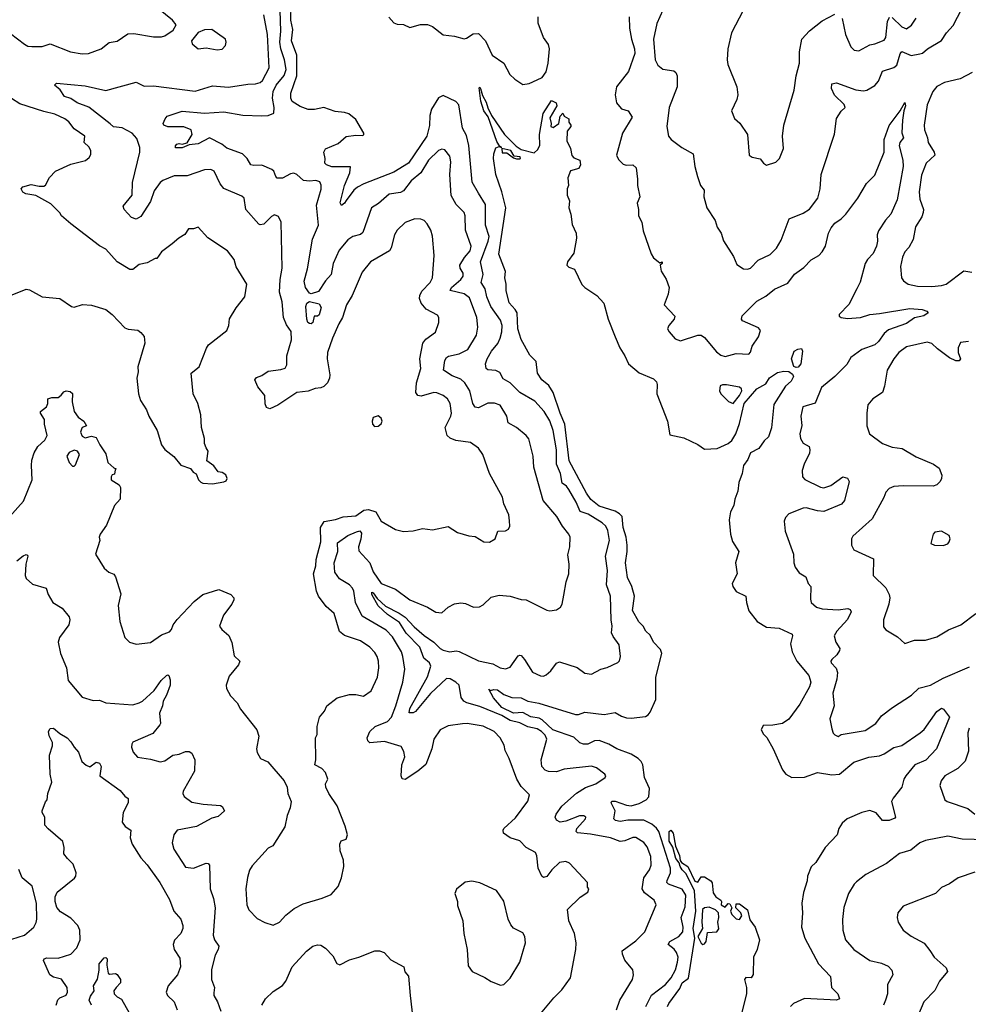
# Model space of a CAD drawing. Extents: x 2133489 to 2292442, y 756223 to 916462.
# Tile 67 of 256: x 2138174 to 2144133, y 829380 to 835567. Entities that reach past the tile are written whole.
import ezdxf

# ---------------------------------------------------------------- set-up
doc = ezdxf.new("R2010")
doc.units = 0

msp = doc.modelspace()

# ---------------------------------------------------------------- linework, layer by layer
at = {"layer": '0CON20XD'}
for points in [[(2141570, 830525), (2141546.4, 830536.4), (2141537.1, 830555), (2141544.4, 830575), (2141580, 830625), (2141672.7, 830707.3), (2141728.3, 830741.7), (2141794, 830765), (2141852.5, 830805), (2141856.2, 830815), (2141850, 830825), (2141796.7, 830865), (2141765, 830876), (2141595, 830856.7), (2141545, 830840.9), (2141495, 830842.9), (2141475, 830850.8), (2141454.4, 830875), (2141448.9, 830915), (2141484.4, 831045), (2141475, 831070.6), (2141450.9, 831095), (2141425, 831111.2), (2141365, 831123.9), (2141315, 831148), (2141255, 831162.4), (2141202.4, 831195), (2141065, 831250.6), (2140983.3, 831275), (2140964, 831285), (2140947.9, 831307.9), (2140934.3, 831384.3), (2140914, 831405), (2140877.8, 831425), (2140855, 831427.9), (2140755, 831333.4), (2140661.1, 831218.9), (2140645, 831210.3), (2140620.8, 831210.8), (2140625, 831237.9), (2140735, 831437.1), (2140755.9, 831505), (2140747.4, 831525), (2140713.5, 831555), (2140687.1, 831625), (2140601.5, 831711.5), (2140559.3, 831779.3), (2140485, 831829.4), (2140425, 831883.8), (2140385, 831954.3), (2140385, 831970), (2140395, 831965.5), (2140419, 831929), (2140472.5, 831882.5), (2140556.6, 831836.7), (2140595, 831813.5), (2140652.1, 831752.1), (2140715, 831696.7), (2140775.5, 831655.5), (2140814.5, 831615), (2140835, 831605.4), (2140875, 831594), (2140915, 831601.1), (2140935, 831597.3), (2141055, 831538.8), (2141145, 831518.9), (2141192, 831495), (2141225, 831487.8), (2141255, 831498.6), (2141305, 831568.8), (2141315, 831574), (2141325, 831570.8), (2141345, 831547.5), (2141395, 831466), (2141445, 831442.9), (2141465, 831442.5), (2141480.5, 831449.5), (2141510, 831475), (2141546.1, 831523.9), (2141565, 831531.2), (2141675.4, 831495.4), (2141725, 831460.8), (2141765, 831454), (2141825, 831486), (2141865, 831496.2), (2141932.3, 831527.7), (2141941.7, 831538.3), (2141948, 831565), (2141939.7, 831639.7), (2141901.1, 831691.1), (2141891.9, 831715), (2141895.5, 831755), (2141888.8, 831795), (2141885.5, 831945), (2141860, 832015), (2141866.7, 832105), (2141853.1, 832195), (2141878.5, 832295), (2141867.9, 832357.9), (2141855.5, 832385), (2141833.3, 832405), (2141745, 832459.2), (2141695, 832476.2), (2141670.3, 832535), (2141622.9, 832615), (2141608, 832635), (2141580.8, 832655), (2141571.2, 832715), (2141545.6, 832775), (2141545.7, 832864.3), (2141525.9, 832985.9), (2141505, 833046.5), (2141468.9, 833105), (2141410, 833170), (2141315, 833224.7), (2141254.3, 833284.3), (2141211.2, 833311.2), (2141190.9, 833350.9), (2141165, 833361.8), (2141115, 833367.5), (2141104.2, 833375), (2141100.6, 833405), (2141111.1, 833435), (2141137.7, 833485), (2141177, 833533), (2141191.7, 833565), (2141203.4, 833605), (2141204.7, 833645), (2141195, 833678.9), (2141133, 833765), (2141108.4, 833825), (2141098.2, 833875), (2141073.4, 833915), (2141084.4, 833965), (2141068.1, 834045), (2141116.8, 834175), (2141122.5, 834205), (2141100.2, 834275), (2141100.5, 834405), (2141055, 834477.5), (2141015.3, 834545.3), (2140996.1, 834776.1), (2140979.8, 834839.8), (2140955.4, 834885.4), (2140931.6, 835031.6), (2140914, 835054), (2140835, 835091.3), (2140805, 835075.4), (2140761.7, 835005), (2140749.6, 834965), (2140747.1, 834902.9), (2140731.1, 834835), (2140616.8, 834665), (2140525, 834608.8), (2140335, 834535.6), (2140296, 834515), (2140273.1, 834496.9), (2140225, 834430), (2140215, 834413.8), (2140195, 834398.8), (2140186.1, 834416.1), (2140215, 834526), (2140248.4, 834605), (2140251.7, 834641.7), (2140135, 834643.6), (2140100, 834655), (2140090, 834665), (2140093.3, 834695), (2140083.3, 834735), (2140094.2, 834755.8), (2140175, 834789.5), (2140225, 834833.8), (2140285, 834841.9), (2140325, 834839.5), (2140335.4, 834844.6), (2140336.5, 834855), (2140285, 834940.3), (2140241.6, 834975), (2140214.5, 834984.5), (2140155, 834989.3), (2140085, 835015.8), (2140025, 835003.1), (2139985, 835003.6), (2139935, 835021.9), (2139885, 835053.6), (2139876.8, 835075), (2139876.2, 835105), (2139914.8, 835215), (2139914.8, 835344.8), (2139880.9, 835435), (2139890.4, 835505), (2139876.9, 835565), (2139878.6, 835665)], [(2138250.7, 835399.3), (2138315, 835398.9), (2138365, 835415.6), (2138492.5, 835365), (2138565, 835353.1), (2138605, 835354.4), (2138685, 835384.2), (2138735, 835423.8), (2138785, 835432), (2138852.1, 835477.9), (2138890.5, 835480.5), (2139015, 835458.8), (2139065, 835460), (2139085, 835466.2), (2139137.7, 835502.3), (2139156.7, 835535), (2139132.5, 835565), (2139045.5, 835635.5)], [(2140156.9, 832426.9), (2140206.4, 832443.6), (2140285, 832448.6), (2140335.4, 832484.6), (2140365, 832488.5), (2140411.2, 832475), (2140443.8, 832415), (2140535, 832363.8), (2140585, 832351.2), (2140646.1, 832356.1), (2140705, 832368.8), (2140767.7, 832362.3), (2140865, 832382.5), (2140925, 832344), (2140995, 832323.8), (2141035, 832320), (2141090, 832285), (2141125, 832284), (2141160, 832305), (2141176.4, 832353.6), (2141225, 832354.4), (2141243.8, 832365), (2141252.5, 832385), (2141251.7, 832418.3), (2141245.7, 832455), (2141214.4, 832525), (2141206.9, 832566.9), (2141126, 832715), (2141084, 832835), (2141055, 832873.8), (2141005, 832909.2), (2140913.4, 832923.4), (2140878.3, 832938.3), (2140860, 832955), (2140846.9, 833005), (2140881.9, 833075), (2140885.5, 833095), (2140878.5, 833155), (2140860.8, 833185), (2140835, 833205.6), (2140795, 833223.3), (2140775, 833224.5), (2140695, 833201.2), (2140675, 833205.6), (2140662.1, 833225), (2140666.8, 833285), (2140694, 833375), (2140686.7, 833435), (2140705.9, 833534.1), (2140725, 833559.5), (2140785, 833604.2), (2140805.8, 833665), (2140805.8, 833695), (2140799.4, 833709.4), (2140727.5, 833747.5), (2140696.4, 833786.3), (2140685.9, 833815), (2140687.2, 833835), (2140699, 833861), (2140752.5, 833915), (2140767.5, 833945), (2140776.7, 834085), (2140766.4, 834206.4), (2140755.6, 834245), (2140732.5, 834285), (2140713.8, 834305), (2140694.3, 834314.3), (2140655, 834315.8), (2140595, 834292), (2140545, 834243.8), (2140527.5, 834215), (2140507.2, 834132.8), (2140497.5, 834115), (2140378, 834045), (2140325, 833981.2), (2140261.9, 833835), (2140226.9, 833775), (2140202.5, 833695), (2140178.1, 833655), (2140138.5, 833565), (2140108.2, 833475), (2140104.5, 833435), (2140121.1, 833335), (2140120, 833315), (2140107.1, 833285), (2140085, 833262.5), (2140066.4, 833253.6), (2140029.7, 833250.3), (2139986.3, 833233.7), (2139914.2, 833224.2), (2139795, 833144.3), (2139745, 833122.5), (2139725, 833130), (2139716.4, 833153.6), (2139713.8, 833205), (2139669.5, 833259.5), (2139650, 833305), (2139661.7, 833318.3), (2139695, 833331.2), (2139735, 833359.2), (2139815, 833369.2), (2139841.7, 833378.3), (2139850.8, 833399.2), (2139851.8, 833455), (2139881.9, 833555), (2139878.3, 833608.3), (2139850, 833650), (2139830.8, 833695), (2139821.8, 833795), (2139805.4, 833855), (2139809.4, 833935), (2139822.5, 834005), (2139815.5, 834295), (2139800, 834330), (2139775, 834341.1), (2139755, 834331.4), (2139707, 834283), (2139685, 834278.6), (2139675, 834282.5), (2139593.6, 834373.6), (2139584.2, 834445), (2139569.1, 834459.1), (2139455.4, 834505.4), (2139432.2, 834535), (2139395, 834615.7), (2139375, 834625.6), (2139335, 834623.5), (2139225, 834586), (2139143.7, 834586.3), (2139073.2, 834556.8), (2139056.4, 834543.6), (2139019.1, 834490.9), (2138994.4, 834425), (2138935, 834330), (2138905, 834312.9), (2138875, 834323.8), (2138830, 834375), (2138823.3, 834395), (2138880.5, 834465), (2138883.1, 834545), (2138929.1, 834735), (2138927.5, 834765), (2138909.7, 834819.7), (2138879.4, 834855), (2138816.8, 834886.8), (2138763.6, 834893.6), (2138742.3, 834912.3), (2138607.2, 835017.2), (2138535, 835044.7), (2138495, 835071.9), (2138454.6, 835084.6), (2138427, 835127), (2138392.5, 835155), (2138405, 835168), (2138585, 835152.2), (2138715, 835121.8), (2138905, 835174.4), (2138955, 835149.4), (2139015, 835151.4), (2139275, 835117.3), (2139385, 835150.6), (2139485, 835142.7), (2139607.4, 835162.6), (2139655, 835163.5), (2139685, 835172.1), (2139699.6, 835185), (2139740.8, 835265), (2139730.2, 835475), (2139707.4, 835597.4)], [(2141529.7, 829420.3), (2141580.3, 829469.7), (2141634.3, 829545.7), (2141668.1, 829725), (2141669.4, 829765), (2141659.5, 829825), (2141622.5, 829905), (2141614.2, 829975.8), (2141695, 830053.8), (2141742.5, 830085), (2141750, 830105), (2141740, 830115), (2141740, 830145), (2141627, 830267), (2141605, 830278), (2141565, 830271.4), (2141516.1, 830223.9), (2141486.3, 830183.7), (2141465, 830176.2), (2141454.5, 830184.5), (2141430.4, 830235), (2141422.4, 830312.4), (2141413.5, 830333.5), (2141355.5, 830365.5), (2141316.4, 830406.4), (2141255, 830425.6), (2141214, 830455), (2141210, 830475), (2141215.8, 830485), (2141289, 830551), (2141365, 830656.2), (2141375.8, 830695), (2141325, 830749.2), (2141297.8, 830795), (2141249.4, 830925), (2141224.5, 830974.5), (2141217.6, 831007.6), (2141193.1, 831055), (2141154.6, 831094.6), (2141085, 831127.9), (2140985, 831143.8), (2140955, 831143.1), (2140865, 831129.4), (2140816.2, 831105), (2140774.5, 831045), (2140762.9, 830985), (2140725, 830887.5), (2140675, 830845.6), (2140595, 830792), (2140576, 830796), (2140569.2, 830815), (2140574.4, 830885), (2140593.1, 830935), (2140587.4, 830967.4), (2140569.7, 830999.7), (2140465, 831030.4), (2140373, 831023), (2140360, 831035), (2140357.3, 831055), (2140373.3, 831095), (2140407.8, 831125), (2140485, 831157.5), (2140508.4, 831185), (2140537.6, 831255), (2140581.2, 831405), (2140592.8, 831485), (2140581.2, 831565), (2140571.2, 831595), (2140515, 831687.9), (2140475, 831730.8), (2140325, 831819.1), (2140282.2, 831905), (2140272.9, 831975), (2140264.4, 831995), (2140245.6, 832015), (2140182.8, 832052.8), (2140154.1, 832095), (2140149.1, 832155), (2140172.6, 832225), (2140170.7, 832279.3), (2140235, 832324.8), (2140290.3, 832349.7), (2140310, 832355), (2140320.3, 832340.3), (2140316.5, 832303.5), (2140301.6, 832255), (2140305, 832230), (2140372.5, 832155), (2140395, 832097.1), (2140443.6, 832025), (2140535, 831988.5), (2140625, 831920.6), (2140735, 831875.8), (2140787.5, 831845), (2140825, 831839.2), (2140865, 831876.2), (2140905, 831896), (2140945, 831902.5), (2140975, 831899.2), (2141025, 831875.7), (2141062.7, 831877.3), (2141085, 831890), (2141135, 831939.2), (2141185, 831950), (2141255.5, 831945.5), (2141325, 831922.9), (2141355, 831920.8), (2141485, 831856), (2141505, 831852.9), (2141545, 831858.6), (2141570.8, 831875), (2141581.4, 831895), (2141591.2, 831951.2), (2141607.5, 832035), (2141624.4, 832085), (2141625.4, 832145.4), (2141618.2, 832205), (2141630, 832255), (2141631.9, 832315), (2141624.4, 832335), (2141584.4, 832385), (2141548.1, 832445), (2141461.9, 832545), (2141404.6, 832754.6), (2141398.9, 832825), (2141372.6, 832932.6), (2141356, 832955), (2141295, 833004.2), (2141243, 833033), (2141234.3, 833075), (2141191.2, 833145), (2141157.2, 833157.2), (2141115, 833157.3), (2141055, 833127.5), (2141035, 833131.9), (2141020.4, 833155), (2141001.2, 833235), (2140970, 833285), (2140945, 833307.8), (2140890.1, 833330.1), (2140836.7, 833365), (2140844.7, 833425.3), (2140854.7, 833445.3), (2140866.6, 833453.4), (2140935, 833467.7), (2140988.5, 833495), (2141043.1, 833585), (2141052.2, 833635), (2141046.2, 833695), (2140999.1, 833819.1), (2140965, 833844.7), (2140877.1, 833865), (2140886.4, 833885), (2140945.4, 833935), (2140960, 833955), (2140960.4, 833975), (2140940.8, 834005), (2140937.7, 834025), (2140967.1, 834072.9), (2141004.5, 834115), (2141010, 834145), (2140974.6, 834245), (2140973.1, 834335), (2140966.9, 834355), (2140916.7, 834405), (2140885, 834463.3), (2140875.3, 834595.3), (2140881.9, 834675), (2140875, 834709.2), (2140845, 834749.4), (2140825, 834753.1), (2140805, 834745.6), (2140742.9, 834685), (2140692.7, 834605), (2140632.9, 834555), (2140585, 834492.3), (2140565, 834481.3), (2140495, 834470), (2140427.2, 834412.8), (2140384.7, 834385.3), (2140329.7, 834230.3), (2140315, 834217.5), (2140266.2, 834203.8), (2140235, 834183.2), (2140181.2, 834118.8), (2140142.9, 834035), (2140130.5, 833965), (2140095, 833927.1), (2140051.5, 833858.5), (2140005, 833843.8), (2139995, 833848.6), (2139969.3, 833885), (2139960.4, 833925), (2139982.2, 834002.2), (2140012.2, 834187.8), (2140050.4, 834275), (2140037.4, 834402.6), (2140068.3, 834501.7), (2140067.7, 834527.7), (2140058.2, 834548.2), (2140035, 834557.5), (2139995, 834551.5), (2139957.5, 834557.5), (2139915, 834594.4), (2139895, 834602.1), (2139875, 834597.7), (2139825, 834570.6), (2139791.7, 834571.7), (2139782, 834582), (2139770, 834615), (2139756.6, 834626.6), (2139695, 834653), (2139645, 834650.7), (2139626, 834656), (2139602.5, 834695), (2139574.1, 834724.1), (2139475, 834759.4), (2139444.5, 834784.5), (2139365, 834824.2), (2139295, 834786.6), (2139238.5, 834781.5), (2139195, 834762.8), (2139152.1, 834762.1), (2139152.1, 834775), (2139160, 834785), (2139175, 834790), (2139195, 834785.4), (2139225.7, 834794.3), (2139257.5, 834845), (2139251.2, 834875), (2139205, 834893.5), (2139104.5, 834894.5), (2139078.8, 834905), (2139074.2, 834915), (2139086.5, 834945), (2139099.8, 834960.2), (2139195, 834993.3), (2139335, 834979.7), (2139455, 834987.7), (2139575, 834967.1), (2139695, 834962.9), (2139735, 834964.5), (2139770.6, 834979.4), (2139772.7, 835015), (2139761.4, 835075), (2139766.6, 835115), (2139785.3, 835155), (2139835, 835216.2), (2139847.1, 835255), (2139837.9, 835315), (2139814.2, 835384.2), (2139807.8, 835425), (2139813.2, 835495), (2139809.6, 835625)], [(2140493.4, 835583.4), (2140525, 835546.7), (2140545, 835538.8), (2140585, 835538), (2140625, 835518.1), (2140692.2, 835537.8), (2140735, 835537.8), (2140767.5, 835525), (2140835, 835472.2), (2140905, 835463.3), (2140965, 835448), (2140979.7, 835450.3), (2141021.7, 835478.3), (2141055, 835481.4), (2141100.5, 835435), (2141142.1, 835345), (2141215, 835293.8), (2141253.5, 835223.5), (2141285, 835192.5), (2141335, 835160), (2141375, 835167.1), (2141425, 835188.5), (2141455, 835203.3), (2141480.9, 835239.1), (2141494.6, 835295), (2141501.2, 835385), (2141495, 835410.8), (2141464.4, 835455), (2141430.6, 835545), (2141430, 835585)], [(2142003.3, 835585), (2142004.3, 835514.3), (2142016.4, 835445), (2142036.6, 835385), (2142037.8, 835355), (2141998.1, 835241.9), (2141922.5, 835145), (2141914, 835095), (2141923.8, 835045), (2141940.9, 835020.9), (2141955, 835008), (2141996.2, 834995), (2142021.2, 834955), (2141961.4, 834855), (2141923.8, 834715), (2141935, 834688.8), (2141965, 834658.6), (2141982.9, 834652.9), (2142025.6, 834655.6), (2142045.7, 834635.7), (2142055.8, 834565), (2142054, 834525), (2142068.8, 834455), (2142053.6, 834413.6), (2142062, 834375), (2142061.2, 834335), (2142082, 834295), (2142090.3, 834240.3), (2142140, 834095), (2142155, 834070.8), (2142185, 834046.7), (2142195, 834040), (2142210, 834045), (2142210, 834035), (2142197.5, 834025), (2142203.6, 833986.4), (2142235, 833937.5), (2142253.9, 833883.9), (2142246.8, 833843.2), (2142222.9, 833775), (2142289.4, 833705), (2142285.9, 833685), (2142252.5, 833645), (2142244.4, 833624.4), (2142254, 833605), (2142292.4, 833562.4), (2142325, 833548.1), (2142435, 833584.4), (2142455, 833584.4), (2142475, 833570.8), (2142550.3, 833480.3), (2142578.3, 833458.3), (2142605, 833450), (2142675, 833468.6), (2142753.9, 833466.1), (2142765, 833477.5), (2142775.7, 833515), (2142815, 833573.3), (2142827.8, 833615), (2142815, 833630), (2142715.5, 833675), (2142709.2, 833685), (2142713.2, 833706.7), (2142805, 833798.2), (2142860.8, 833829.2), (2142915, 833874.2), (2142999.3, 833910.7), (2143042.3, 833967.7), (2143100.2, 834009.8), (2143145, 834057.8), (2143194, 834086), (2143215, 834108.6), (2143235, 834144), (2143254.4, 834225), (2143271.2, 834258.8), (2143295, 834288.3), (2143335.3, 834315), (2143364, 834345), (2143439.4, 834445), (2143492.8, 834537.2), (2143545, 834590), (2143605.3, 834735), (2143604.4, 834815), (2143635, 834902.5), (2143704.2, 834995), (2143735, 835046.7), (2143738.6, 835025), (2143727.5, 834995), (2143719.2, 834935), (2143716.1, 834856.1), (2143726, 834825), (2143703.8, 834795), (2143698, 834775), (2143722.2, 834685), (2143724.5, 834645), (2143685.4, 834434.6), (2143645.6, 834345), (2143612, 834308), (2143569.3, 834240.7), (2143561.4, 834215), (2143562.9, 834175), (2143556.6, 834143.4), (2143535, 834098), (2143499.5, 834060.5), (2143484.7, 834035.3), (2143452.9, 833917.1), (2143433.6, 833876.4), (2143381.9, 833778.1), (2143322.2, 833715), (2143322.9, 833705), (2143333.8, 833695), (2143375, 833690), (2143455, 833696.7), (2143515, 833715.3), (2143575, 833721.2)], [(2142213.6, 835626.4), (2142176.8, 835543.2), (2142154.5, 835445.5), (2142166.5, 835315), (2142182, 835282), (2142215, 835255.8), (2142282.5, 835245), (2142296.2, 835235), (2142303.8, 835215), (2142304.2, 835145), (2142254.6, 835015.4), (2142240, 834895), (2142250.6, 834835), (2142265.8, 834815), (2142334.1, 834764.1), (2142403.8, 834723.8), (2142414.2, 834645), (2142431.7, 834581.7), (2142450, 834525), (2142473.8, 834495), (2142472.5, 834455), (2142490, 834385), (2142542.5, 834305), (2142555, 834263.8), (2142580.8, 834225), (2142595, 834176.7), (2142658.1, 834078.1), (2142679.7, 834029.7), (2142721.7, 834001.7), (2142745, 833999.2), (2142764.4, 834005.6), (2142812.5, 834055), (2142888.8, 834091.2), (2142929.1, 834130.9), (2142957.8, 834182.2), (2143007.5, 834315), (2143095, 834351.4), (2143134.5, 834375.5), (2143187.1, 834445), (2143203.1, 834505), (2143207.8, 834595), (2143292.6, 834847.4), (2143304.3, 834945.7), (2143335, 834992.5), (2143360, 835015), (2143353.3, 835035), (2143293.4, 835093.4), (2143273.5, 835135), (2143275, 835163.3), (2143305, 835171.4), (2143426.9, 835126.9), (2143475, 835119.3), (2143496, 835124), (2143545.3, 835154.7), (2143568.9, 835181.1), (2143595, 835242.9), (2143665, 835267.2), (2143685, 835280.5), (2143705, 835352), (2143715, 835366.9), (2143775, 835342.7), (2143828.1, 835351.9), (2143845, 835357.3), (2143876.9, 835385), (2143965, 835436.7), (2143995.5, 835485), (2144038.4, 835531.6), (2144092, 835635)], [(2142719.2, 835625), (2142646.2, 835485), (2142622, 835385), (2142617.5, 835315), (2142622.9, 835285), (2142679.2, 835145), (2142686, 835095), (2142680, 835065), (2142646.2, 834995), (2142665, 834946.7), (2142696.8, 834916.8), (2142745.8, 834845), (2142757.5, 834715), (2142775, 834702.5), (2142825, 834692.5), (2142846.1, 834666.1), (2142865, 834653.3), (2142925, 834671.2), (2142946, 834695), (2142972.7, 834757.3), (2142966.9, 834835), (2142974.4, 834905), (2143040, 835125), (2143050.9, 835215), (2143072.7, 835295), (2143073.5, 835365), (2143088.1, 835445), (2143135, 835496.5), (2143215, 835559.4), (2143295, 835602.5)], [(2143340.6, 835575), (2143361.2, 835475), (2143395.8, 835395.8), (2143415.8, 835375.8), (2143445, 835372.5), (2143515, 835410), (2143545, 835415.6), (2143605, 835439.4), (2143615.4, 835455), (2143625, 835556.2), (2143637.9, 835582.1)], [(2143655, 835580.4), (2143715, 835522.3), (2143745, 835510.4), (2143777.1, 835532.9), (2143805, 835576.9)], [(2138115, 835480), (2138202.7, 835412.7), (2138225, 835401.5), (2138250.7, 835399.3)], [(2139415, 835378), (2139445, 835382), (2139466.7, 835405), (2139471.2, 835425), (2139466.7, 835445), (2139380, 835505), (2139335, 835503.3), (2139293.9, 835486.1), (2139253.3, 835435), (2139257.5, 835415), (2139293.9, 835383.9), (2139345, 835391.2), (2139415, 835378)], [(2144156.7, 835235), (2144081.2, 835195), (2143983.4, 835173.4), (2143935, 835147.3), (2143910.8, 835115), (2143875, 835031.2), (2143856.2, 834905), (2143857.9, 834875), (2143876.7, 834825), (2143881.1, 834795), (2143917.8, 834735), (2143921.9, 834715), (2143867.8, 834665), (2143839.1, 834590.9), (2143824.7, 834485), (2143829.3, 834439.3), (2143851.5, 834375), (2143850.4, 834355), (2143841.5, 834328.5), (2143802.2, 834265), (2143787.1, 834185), (2143758.6, 834135), (2143735, 834107.5), (2143720, 834075), (2143707, 834017), (2143714.4, 833944.4), (2143725.6, 833925.6), (2143755.5, 833905.5), (2143813, 833893), (2143905, 833890), (2143965, 833896.4), (2143995, 833905.5), (2144105, 833988.8), (2144155, 833980)], [(2142106.5, 829365), (2142142.2, 829437.8), (2142230.8, 829505), (2142266.6, 829545), (2142293.4, 829596.6), (2142307.2, 829645), (2142310.7, 829675), (2142300.7, 829705), (2142285, 829726), (2142247.5, 829755), (2142258.9, 829775), (2142315, 829805.9), (2142340.7, 829835), (2142341.7, 829865), (2142328.4, 829925), (2142355, 829992.9), (2142357.9, 830065), (2142335, 830102.7), (2142250, 830135), (2142239.3, 830145), (2142241.5, 830158.5), (2142263.2, 830205), (2142261.9, 830235), (2142188.5, 830465), (2142175, 830487.5), (2142145, 830511.8), (2142095, 830537.6), (2141995, 830536.2), (2141945, 830528.1), (2141916, 830535), (2141906.7, 830545), (2141914.2, 830595), (2141888.6, 830645), (2141893.8, 830656.2), (2141915, 830657.1), (2141985, 830631.4), (2142015, 830626.7), (2142065, 830641.1), (2142108.8, 830665), (2142126.3, 830683.7), (2142129.3, 830735), (2142098.5, 830805), (2142087.6, 830885), (2142078.7, 830905), (2142059.2, 830925), (2142015, 830952.4), (2141925, 830985.3), (2141875, 831013.5), (2141815, 831037), (2141785, 831034.5), (2141743.1, 831015), (2141715, 831013.5), (2141692.8, 831022.8), (2141655, 831058.1), (2141522.8, 831105), (2141456.9, 831166.9), (2141437.9, 831177.9), (2141385, 831186.6), (2141334, 831214), (2141275, 831209.2), (2141202, 831245), (2141150, 831305), (2141120, 831360), (2141131.7, 831351.7), (2141152.2, 831357.8), (2141175, 831355.8), (2141215, 831326), (2141265, 831306.9), (2141325, 831305.2), (2141365, 831285.2), (2141435, 831271.6), (2141665, 831201.6), (2141685, 831200.8), (2141725, 831216.2), (2141845, 831201.8), (2141915, 831213.6), (2141955, 831190), (2141985, 831180.4), (2142015, 831177.7), (2142105, 831188.5), (2142122.1, 831197.9), (2142134.5, 831215), (2142170.9, 831295), (2142170.9, 831435), (2142208.8, 831585), (2142199.1, 831609.2), (2142154.5, 831655), (2142135, 831700), (2142107.1, 831725), (2142090.5, 831755), (2142063, 831783), (2142023.6, 831855), (2142035.9, 831945), (2142018.6, 832005), (2141992.8, 832062.8), (2141980.1, 832155), (2141991, 832225), (2141990.2, 832265), (2141983.6, 832315), (2141964.6, 832375), (2141957.6, 832445), (2141942.8, 832462.8), (2141915, 832479.7), (2141815, 832510.8), (2141762.5, 832552.5), (2141735, 832591.1), (2141626, 832795), (2141598.4, 833025), (2141568.1, 833095), (2141526, 833225), (2141498.5, 833268.5), (2141453.1, 833305), (2141425.7, 833345), (2141418.6, 833418.6), (2141379.5, 833459.5), (2141325, 833556.7), (2141303.6, 833625), (2141298.8, 833725), (2141286.9, 833746.9), (2141248.2, 833788.2), (2141229.1, 833865), (2141230.4, 833905), (2141221.8, 833945), (2141225.5, 833985.5), (2141183.6, 834093.6), (2141228, 834385), (2141202.9, 834485), (2141164.4, 834595), (2141150.8, 834695), (2141152.5, 834725), (2141165, 834762.5), (2141185, 834770), (2141200, 834765), (2141190, 834770), (2141170.9, 834800.9), (2141116.9, 834956.9), (2141088.5, 834995), (2141070, 835055), (2141060, 835140), (2141065, 835143.3), (2141069.2, 835135), (2141080.7, 835090.7), (2141105, 835048), (2141113.6, 835013.6), (2141137.1, 834965), (2141220, 834845), (2141293.4, 834773.4), (2141325, 834751.2), (2141405, 834730), (2141428.7, 834751.3)], [(2138116.2, 833835), (2138215, 833873.3), (2138235, 833868.9), (2138314.6, 833824.6), (2138425, 833816), (2138500, 833765), (2138515, 833761.2), (2138568.3, 833778.3), (2138625, 833773.5), (2138715.4, 833745.4), (2138755.4, 833715.4), (2138835, 833630.8), (2138855, 833621.4), (2138915.5, 833615.5), (2138935, 833602), (2138955.5, 833575.5), (2138958.9, 833535), (2138915.8, 833385), (2138917.5, 833355), (2138910, 833315), (2138919.2, 833215), (2138932.5, 833175), (2138971.2, 833115), (2138985.8, 833075.8), (2139036.2, 832985), (2139064, 832895), (2139085, 832866.7), (2139141.7, 832821.7), (2139185, 832767.5), (2139246.7, 832746.7), (2139263.6, 832723.6), (2139283, 832713), (2139297.5, 832675), (2139311.7, 832661.7), (2139325, 832654), (2139385, 832650), (2139457, 832663), (2139470, 832670), (2139477.5, 832685), (2139467.7, 832707.7), (2139445, 832722.5), (2139420, 832725), (2139393, 832763), (2139350, 832795), (2139357.5, 832855), (2139345, 832877.5), (2139333.9, 832903.9), (2139333.8, 832935), (2139316, 833005), (2139311.2, 833085), (2139292, 833155), (2139262.5, 833215), (2139251.2, 833345), (2139301.4, 833385), (2139346.2, 833503.8), (2139360, 833525), (2139474.2, 833615), (2139487.5, 833645), (2139491.7, 833688.3), (2139532.7, 833757.3), (2139588, 833825), (2139600.8, 833905), (2139534.3, 834014.3), (2139521.2, 834061.2), (2139480, 834115), (2139355.9, 834195.9), (2139295, 834262.5), (2139265, 834253.3), (2139235, 834252.5), (2139211.7, 834218.3), (2139173.3, 834195), (2139131.5, 834158.5), (2139065, 834107.5), (2139035, 834067.5), (2139025, 834067.5), (2138975, 834038.8), (2138925, 834028.8), (2138885, 833997.1), (2138865, 833997.5), (2138786.6, 834046.6), (2138715, 834125.7), (2138675, 834145.7), (2138495, 834284), (2138436, 834335), (2138425, 834353.8), (2138370, 834410), (2138275, 834461.8), (2138213, 834473), (2138194.1, 834484.1), (2138182.5, 834505), (2138192.3, 834517.7), (2138245, 834532.5), (2138295, 834521.4), (2138325, 834521.4), (2138335, 834528), (2138360, 834575), (2138398.6, 834615), (2138495, 834658.8), (2138587.6, 834682.4), (2138609.3, 834700.7), (2138620.3, 834719.7), (2138620, 834745), (2138607.7, 834767.7), (2138578.8, 834795), (2138583.8, 834835), (2138515, 834882), (2138483.1, 834925), (2138457.1, 834945), (2138395, 834974.1), (2138325, 834990), (2138175, 835037.7), (2138121, 835071)], [(2141428.7, 834751.3), (2141441.2, 834778.8), (2141438.8, 834845), (2141462.3, 834977.7), (2141515, 835058.8), (2141543.8, 835045), (2141547.5, 835025), (2141505, 834950), (2141512.5, 834915), (2141510, 834895), (2141525, 834890), (2141560, 834915), (2141568.3, 834961.7), (2141585, 834980), (2141595, 834960), (2141622.5, 834945), (2141623.8, 834923.8), (2141636.7, 834905), (2141636.7, 834895), (2141612.5, 834867.5), (2141611.2, 834805), (2141635, 834757.5), (2141643, 834713), (2141655, 834699.2), (2141693.3, 834685), (2141695.8, 834655.8), (2141686.9, 834633.1), (2141633, 834617), (2141616.4, 834573.6), (2141621.2, 834525), (2141613.8, 834505), (2141612.5, 834465), (2141628.3, 834428.3), (2141623.8, 834385), (2141636.2, 834345), (2141645, 834280), (2141668.8, 834225), (2141671.2, 834195), (2141655, 834100), (2141615.7, 834045), (2141611.9, 834025), (2141622.7, 834012.7), (2141659.7, 833999.7), (2141681.4, 833951.4), (2141705, 833903.8), (2141725, 833884), (2141800, 833835), (2141843.8, 833785), (2141870, 833685), (2141914.2, 833575), (2141943.8, 833505), (2141975.7, 833455.7), (2141998.8, 833405), (2142065, 833348.8), (2142155, 833310.8), (2142175, 833291.2), (2142179.5, 833275), (2142176.2, 833215), (2142243.8, 833045), (2142258.1, 832958.1), (2142345, 832938.6), (2142435, 832898.1), (2142475, 832868), (2142555, 832872.1), (2142625, 832904.8), (2142646.9, 832923.1), (2142672.8, 832965), (2142695, 833030), (2142724.7, 833155), (2142805, 833247.9), (2142860.8, 833279.2), (2142885, 833317.3), (2142935, 833350), (2142975, 833358.8), (2143006.2, 833356.2), (2143029.7, 833339.7), (2143035.8, 833325), (2143020.8, 833295), (2142984, 833265), (2142911.2, 833148.8), (2142897.7, 833002.3), (2142878.8, 832945), (2142849.8, 832920.2), (2142816.8, 832873.2), (2142763.8, 832845), (2142747.2, 832802.8), (2142720.6, 832765), (2142712, 832715), (2142691.8, 832658.2), (2142686.1, 832603.9), (2142666.2, 832555), (2142660, 832515), (2142640, 832475), (2142631.4, 832425), (2142638.5, 832335), (2142652.5, 832287.5), (2142690.8, 832225), (2142670.8, 832155), (2142682, 832085), (2142650, 832025), (2142653.5, 832005), (2142675, 831974.6), (2142735.7, 831945), (2142738.7, 831905), (2142755, 831852.9), (2142806.5, 831785), (2142865, 831750), (2142945, 831742.5), (2143026.2, 831706.2), (2143028.9, 831695), (2143015.5, 831645), (2143026, 831595), (2143056.6, 831535), (2143131.2, 831445), (2143143.8, 831405), (2143135.7, 831374.2), (2143075.4, 831265), (2143005, 831172.5), (2142965, 831143.8), (2142905, 831132.9), (2142845, 831132.5), (2142832, 831105), (2142847.3, 831077.3), (2142867, 831057), (2142906.9, 830985), (2142965, 830853.3), (2142986.2, 830825), (2143025, 830804.4), (2143105, 830807.6), (2143186, 830836), (2143275, 830822.3), (2143325, 830826.9), (2143415, 830902.2), (2143507.3, 830932.7), (2143575, 830941.9), (2143605, 830954.5), (2143665, 830994), (2143715, 831005.8), (2143830, 831085), (2143855, 831107.1), (2143935, 831220), (2143965, 831240), (2143977.5, 831235), (2144016, 831185), (2143934.3, 830985.7), (2143865.7, 830914.3), (2143797.1, 830885), (2143740, 830815), (2143728.5, 830795), (2143715.4, 830745), (2143660.5, 830675), (2143651.5, 830655), (2143676.2, 830555), (2143670.7, 830549.3), (2143636.1, 830533.9), (2143595, 830534.7), (2143555, 830583.1), (2143515, 830597.3), (2143464.1, 830585.9), (2143372, 830545), (2143341.7, 830518.3), (2143318.8, 830485), (2143308.8, 830445), (2143233.8, 830365), (2143175, 830271.2), (2143146.8, 830243.2), (2143122.5, 830185), (2143121.2, 830155), (2143097, 830083), (2143087.1, 830015), (2143091.9, 829955), (2143084.4, 829865), (2143105.8, 829795), (2143192.2, 829635), (2143268, 829555), (2143273.8, 829485), (2143312.9, 829445), (2143324.4, 829415), (2143305, 829404.7), (2143105, 829415.4), (2143035.3, 829384.7), (2143015.8, 829365)], [(2141295, 834692.5), (2141315, 834693.3), (2141320, 834695), (2141317.5, 834705), (2141280, 834710), (2141260, 834745), (2141201.7, 834758.3), (2141205, 834730), (2141235, 834730), (2141275, 834700), (2141295, 834692.5)], [(2140005, 833656), (2139995, 833657.5), (2139984.4, 833665), (2139978.1, 833685), (2139971.4, 833765), (2139978, 833785), (2139995, 833796), (2140055, 833780.8), (2140067.8, 833757.8), (2140055, 833713.3), (2140045, 833703.3), (2140023.8, 833705), (2140015, 833663.3), (2140005, 833656)], [(2143575, 833721.2), (2143765, 833752.7), (2143842.5, 833745), (2143873.3, 833735), (2143880, 833725), (2143854.5, 833705.5), (2143795.6, 833694.4), (2143745, 833658.5), (2143632.8, 833617.2), (2143605, 833595.4), (2143568.1, 833545), (2143545.2, 833524.8), (2143465, 833495.3), (2143395.7, 833445), (2143369.6, 833400.4), (2143294.7, 833325.3), (2143211.4, 833255), (2143171.7, 833158.3), (2143093.8, 833135), (2143080.6, 833075), (2143086.6, 833016.6), (2143075.8, 832965), (2143078.1, 832935), (2143095, 832905.5), (2143132.5, 832885), (2143138.6, 832865), (2143135, 832843.3), (2143101.5, 832775), (2143089.5, 832735), (2143091.9, 832695), (2143107, 832677), (2143205, 832630), (2143225, 832626.2), (2143270.3, 832639.7), (2143345, 832694), (2143375, 832686.2), (2143384, 832665), (2143354.4, 832545), (2143336.6, 832523.4), (2143225, 832477.3), (2143185, 832480.6), (2143115, 832500.6), (2143095, 832498.5), (2143005, 832462), (2142985, 832438.8), (2142975.6, 832415), (2142983, 832353), (2143035, 832207.5), (2143036.9, 832155), (2143046.4, 832126.4), (2143071.1, 832091.1), (2143112, 832065), (2143126.2, 832025), (2143143.8, 832005), (2143140.8, 831925), (2143146, 831905), (2143178.8, 831875), (2143215.6, 831864.4), (2143315, 831858.2), (2143376.6, 831866.6), (2143391.4, 831861.4), (2143396.9, 831846.9), (2143375, 831798.6), (2143308.1, 831725), (2143290, 831695), (2143300, 831655), (2143325.7, 831615), (2143325, 831603.3), (2143307.5, 831575), (2143275, 831546.2), (2143270, 831535), (2143272, 831525), (2143302, 831492), (2143310.4, 831465), (2143308.1, 831421.9), (2143281.5, 831335), (2143290, 831255), (2143264.1, 831174.1), (2143275, 831110), (2143283.9, 831083.9), (2143295, 831072.5), (2143315, 831062.5), (2143333.9, 831076.1), (2143485, 831099.4), (2143552, 831145), (2143588.3, 831191.7), (2143656.2, 831245), (2143777.3, 831322.7), (2143823.1, 831366.9), (2143895, 831384.5), (2143975, 831429.2), (2144140.2, 831499.8)], [(2144135, 833545.6), (2144085, 833538.8), (2144070, 833505), (2144070, 833475), (2144083.3, 833435), (2144075, 833423.3), (2144055, 833424), (2144015, 833442.9), (2143939.1, 833499.1), (2143905, 833532.2), (2143875, 833540.5), (2143745, 833510.6), (2143695.8, 833475), (2143664.6, 833435.4), (2143624.3, 833365), (2143607.1, 833265), (2143594.2, 833225), (2143533.3, 833185), (2143502.7, 833147.3), (2143496, 833095), (2143496.2, 833015), (2143513.3, 832965), (2143595, 832904.4), (2143655, 832880), (2143717.5, 832872.5), (2143805, 832820.6), (2143915, 832774.2), (2143949.4, 832749.4), (2143966, 832705), (2143965.8, 832685), (2143956.2, 832665), (2143936.2, 832645), (2143913.4, 832636.6), (2143725, 832638.5), (2143665, 832632.7), (2143635, 832621.9), (2143615, 832598.8), (2143602.5, 832565), (2143529.8, 832430.2), (2143408.3, 832321.7), (2143398.8, 832305), (2143400, 832265), (2143415, 832236.7), (2143538.3, 832178.3), (2143536.2, 832075), (2143615, 831997.5), (2143636.9, 831955), (2143640, 831935), (2143632.9, 831895), (2143600.8, 831795), (2143600.9, 831750.9), (2143615, 831732.5), (2143688.8, 831688.8), (2143735, 831646.7), (2143795, 831667.5), (2143865, 831668), (2143935, 831689.2), (2144007.8, 831732.2), (2144085.5, 831764.5), (2144180, 831835)], [(2143051.2, 833381.2), (2143037, 833387), (2143022.5, 833435), (2143040, 833485), (2143063, 833497), (2143085, 833500), (2143092.5, 833485), (2143080.8, 833405), (2143065, 833383.8), (2143051.2, 833381.2)], [(2138056.3, 832383.7), (2138197.8, 832542.2), (2138250.9, 832675), (2138247.5, 832765), (2138250.4, 832799.6), (2138265, 832845.8), (2138288.1, 832885), (2138331.9, 832925), (2138347.1, 832955), (2138330, 833025), (2138330, 833055), (2138303.3, 833095), (2138303.3, 833105), (2138342.5, 833135), (2138350, 833155), (2138350, 833185), (2138375, 833192.5), (2138415, 833192.5), (2138435, 833206.7), (2138451.4, 833228.6), (2138465, 833234.2), (2138490.9, 833230.9), (2138505, 833218.8), (2138503.9, 833166.1), (2138515.8, 833105), (2138540.3, 833070.3), (2138576.2, 833045), (2138592.5, 833015), (2138566.4, 833003.6), (2138561.2, 832995), (2138556.2, 832975), (2138565, 832950), (2138585, 832940), (2138625, 832950), (2138655, 832942.5), (2138676.7, 832895), (2138715, 832840), (2138727.5, 832785), (2138765, 832750), (2138780, 832745), (2138772.5, 832737.5), (2138768.3, 832711.7), (2138753.6, 832706.4), (2138747.5, 832695), (2138747.5, 832675), (2138797.5, 832645), (2138807.5, 832627.5), (2138804.4, 832555), (2138770, 832515), (2138719.3, 832390.7), (2138680, 832335), (2138673.8, 832315), (2138676.2, 832295), (2138650.7, 832209.3), (2138705, 832121.2), (2138733.3, 832095), (2138765, 832083.8), (2138776.4, 832066.4), (2138809.1, 831959.1), (2138791.9, 831885), (2138802.5, 831785), (2138833.3, 831685), (2138862.5, 831655), (2138905, 831642.5), (2138995, 831652.9), (2139065, 831702.5), (2139115, 831720), (2139126.9, 831735), (2139136.9, 831765), (2139162.5, 831797.5), (2139269.8, 831910.2), (2139325, 831956), (2139425, 831985.8), (2139500, 831955), (2139518.8, 831935), (2139518.8, 831921.2), (2139506, 831895), (2139454.3, 831825), (2139428.8, 831755), (2139443.3, 831735), (2139488, 831698), (2139505.9, 831654.1), (2139520.5, 831570.5), (2139556.7, 831535), (2139547.3, 831512.7), (2139488.8, 831441.2), (2139471.2, 831385), (2139473.8, 831365), (2139497.6, 831317.6), (2139540, 831275), (2139560, 831235), (2139663.3, 831105), (2139676.2, 831065), (2139662, 830985), (2139665, 830962.5), (2139686.7, 830925), (2139732.7, 830902.7), (2139834.2, 830785), (2139854.2, 830745), (2139857.5, 830705), (2139878.8, 830655), (2139872, 830615), (2139853.2, 830566.8), (2139840, 830495), (2139763.9, 830376.1), (2139735, 830360), (2139635, 830250), (2139618.3, 830221.7), (2139603.7, 830176.3), (2139594.6, 830105.4), (2139600.6, 830005), (2139613.2, 829973.2), (2139665, 829918.8), (2139712.7, 829892.7), (2139765, 829878), (2139805, 829896.2), (2139845, 829938.8), (2139898.8, 829981.2), (2139955, 830010.8), (2140073.2, 830046.8), (2140129.7, 830070.3), (2140175, 830120), (2140195.6, 830174.4), (2140210.6, 830245), (2140208.2, 830285), (2140187.8, 830345), (2140184.1, 830385.9), (2140193.9, 830406.1), (2140225, 830417.5), (2140232, 830445), (2140218.3, 830498.3), (2140167.8, 830627.8), (2140115.8, 830705), (2140096.7, 830745), (2140093.8, 830765), (2140108.8, 830795), (2140095.7, 830835.7), (2140072.3, 830862.3), (2140027.5, 830885), (2140033.3, 830915), (2140032.5, 831055), (2140042.5, 831075), (2140042.5, 831125), (2140056.7, 831185), (2140088.3, 831221.7), (2140103.9, 831256.1), (2140167.5, 831305), (2140245, 831326.2), (2140285, 831326.2), (2140333, 831317), (2140381.2, 831348.8), (2140422, 831435), (2140429.2, 831495), (2140428.6, 831535), (2140419.2, 831565), (2140405, 831591.2), (2140374, 831625), (2140315, 831664.4), (2140215, 831697.5), (2140182.3, 831722.3), (2140148.9, 831835), (2140099, 831879), (2140051.3, 831945), (2140038.1, 831975), (2140019.3, 832085), (2140033.1, 832135), (2140035.4, 832175), (2140064.6, 832285), (2140064.3, 832375), (2140085.5, 832414.5), (2140156.9, 832426.9)], [(2142655, 833154.6), (2142696.2, 833205), (2142709.6, 833235), (2142708.2, 833248.2), (2142695, 833258), (2142615, 833271.8), (2142588.2, 833271.8), (2142575, 833265.6), (2142570.8, 833235), (2142579.5, 833215), (2142627.6, 833167.6), (2142655, 833154.6)], [(2140401.7, 833011.7), (2140425, 833013.3), (2140445, 833027.5), (2140451.2, 833045), (2140443.9, 833063.9), (2140425, 833077.5), (2140395, 833067.5), (2140388.8, 833045), (2140390, 833025), (2140401.7, 833011.7)], [(2138515, 832762.5), (2138525, 832770), (2138550, 832835), (2138537.5, 832855), (2138515, 832862), (2138485, 832847.5), (2138470, 832825), (2138483.9, 832783.9), (2138505, 832762.5), (2138515, 832762.5)], [(2143975, 832263.5), (2144005, 832273.8), (2144013.8, 832285), (2144018.8, 832305), (2144013.3, 832325), (2143965, 832353.3), (2143923.9, 832346.1), (2143913.3, 832335), (2143897.5, 832275), (2143920, 832265), (2143975, 832263.5)], [(2138155, 832166.7), (2138195, 832198.1), (2138215, 832206), (2138222.3, 832202.3), (2138225.6, 832195), (2138213.1, 832145), (2138208.6, 832075), (2138214.2, 832055), (2138255, 832020), (2138340, 831995), (2138352.5, 831955), (2138382.5, 831905), (2138439.4, 831869.4), (2138484.1, 831814.1), (2138487.5, 831795), (2138482, 831765), (2138424.5, 831685.5), (2138414.5, 831655), (2138430, 831585), (2138467.5, 831495), (2138477.4, 831415), (2138565, 831310), (2138635, 831288), (2138675, 831291.2), (2138715, 831274), (2138885, 831262.5), (2138925, 831273.5), (2138945, 831284.5), (2139018.2, 831351.8), (2139063.2, 831415), (2139095, 831445.6), (2139105, 831449.4), (2139110, 831445), (2139119.7, 831419.7), (2139118.6, 831385), (2139096.6, 831323.4), (2139074.4, 831285), (2139070, 831255), (2139051.7, 831208.3), (2139058.6, 831145), (2139054.2, 831135), (2139009.2, 831080.8), (2138885, 831027.5), (2138877.1, 831015), (2138875.6, 830995), (2138887.1, 830965), (2138913.7, 830933.7), (2138995, 830920.9), (2139055, 830902.7), (2139085, 830909.5), (2139134.6, 830945.4), (2139175, 830950.6), (2139215, 830967.5), (2139237.5, 830967.5), (2139255, 830957.5), (2139274, 830915), (2139270.8, 830845), (2139201.1, 830718.9), (2139198, 830705), (2139206.2, 830685), (2139255, 830649.2), (2139326.4, 830636.4), (2139435, 830628), (2139445, 830623.3), (2139460, 830595), (2139420, 830560), (2139380.9, 830549.1), (2139285, 830496.5), (2139163.3, 830475), (2139141.2, 830445), (2139132, 830395), (2139142, 830355), (2139215, 830242), (2139265, 830234.2), (2139345, 830266), (2139357.5, 830265), (2139366.2, 830255), (2139369.4, 830105), (2139390.5, 830045), (2139401.1, 829985), (2139388.9, 829815), (2139398.1, 829785), (2139424.2, 829745), (2139420.8, 829725), (2139401.7, 829688.3), (2139377.7, 829597.7), (2139377.5, 829535), (2139398, 829485), (2139392.5, 829452.5), (2139393.1, 829435), (2139415.6, 829395.6), (2139437.3, 829337.3)], [(2138402.5, 829375), (2138413.3, 829406.7), (2138425, 829420), (2138465, 829436.7), (2138474.2, 829455.8), (2138472.2, 829485), (2138437, 829537), (2138385, 829549.2), (2138363.8, 829565), (2138323.3, 829655), (2138327.5, 829665), (2138345, 829670.8), (2138415, 829669.1), (2138495, 829693.8), (2138532.1, 829735), (2138554.4, 829785), (2138552.2, 829845), (2138538.1, 829875), (2138495, 829920), (2138430.1, 829960.1), (2138407.6, 829987.6), (2138395.4, 830025), (2138396.8, 830055), (2138409.6, 830085), (2138517.6, 830172.4), (2138526.5, 830185), (2138529.1, 830205), (2138510.2, 830260.2), (2138473.1, 830295), (2138451.4, 830325), (2138452.5, 830365), (2138445, 830402.5), (2138351.4, 830481.4), (2138332, 830505), (2138330.5, 830529.5), (2138331.2, 830555), (2138314.1, 830584.1), (2138314, 830595), (2138335, 830652.5), (2138346.7, 830665), (2138351.2, 830705), (2138376, 830775), (2138365.4, 830825), (2138360, 830945), (2138380, 831005), (2138380, 831025), (2138357.7, 831067.7), (2138353.8, 831095), (2138365, 831113.3), (2138385.9, 831115.9), (2138425, 831082.5), (2138472.5, 831055), (2138495, 831030), (2138515.3, 830995.3), (2138543.4, 830963.4), (2138564.2, 830905), (2138591.7, 830881.7), (2138615, 830872), (2138655, 830900.6), (2138675, 830894.3), (2138684.6, 830874.6), (2138677.5, 830815), (2138805, 830723.8), (2138835, 830686.7), (2138855, 830672.5), (2138855.6, 830645), (2138823.8, 830585), (2138817.9, 830525), (2138836, 830496), (2138872, 830475), (2138868.5, 830425), (2138880.5, 830385), (2138935, 830299.4), (2138975, 830255.7), (2139052.9, 830145), (2139115, 830038), (2139142.5, 829965), (2139186, 829915), (2139198.8, 829875), (2139198.8, 829855), (2139185.7, 829825), (2139147, 829783), (2139136.7, 829755), (2139144.4, 829725), (2139179.3, 829669.3), (2139183.3, 829615), (2139165.9, 829564.1), (2139105.6, 829495), (2139094.4, 829455), (2139102.5, 829435), (2139144.5, 829394.5), (2139163.5, 829345)], [(2144139.2, 831115), (2144130.8, 831085), (2144135, 830970), (2144113.4, 830906.6), (2144068, 830862), (2143985, 830815.8), (2143962, 830785), (2143954, 830755), (2143986.2, 830665), (2144000, 830655), (2144129.2, 830609.2), (2144175, 830574.4)], [(2141922, 829345), (2141944.3, 829405.7), (2142022.5, 829535), (2142030, 829565), (2142025.7, 829595.7), (2141976.3, 829656.3), (2141960, 829695), (2141959.2, 829715), (2142045, 829777.8), (2142101.1, 829835), (2142171.4, 830005), (2142160, 830035), (2142099.4, 830079.4), (2142083.5, 830105), (2142095.3, 830174.7), (2142130.6, 830225), (2142140.5, 830255), (2142138.8, 830308.8), (2142115, 830368.8), (2142095, 830395.7), (2142045, 830427.3), (2142025, 830428.2), (2141975, 830406.1), (2141945, 830402.7), (2141884.6, 830425.4), (2141759, 830449), (2141677.5, 830457.5), (2141669.2, 830465), (2141674.3, 830485), (2141729.2, 830545), (2141730.8, 830555), (2141717.5, 830565), (2141690, 830565), (2141605, 830530.9), (2141570, 830525)], [(2142242.5, 829365), (2142252, 829385), (2142320, 829480), (2142335.6, 829515), (2142375.3, 829544.7), (2142416, 829795), (2142403.6, 829855), (2142421.2, 829965), (2142412, 830092), (2142359.7, 830199.7), (2142335, 830224.4), (2142323.7, 830246.3), (2142317.7, 830267.7), (2142294.8, 830295), (2142277.3, 830367.3), (2142253, 830405), (2142253.6, 830466.3), (2142265, 830474.2), (2142278.2, 830455), (2142294, 830374), (2142319.2, 830315), (2142323.6, 830283.6), (2142331.7, 830271.7), (2142372, 830245), (2142414.3, 830154.3), (2142435, 830147.5), (2142455, 830180), (2142475, 830180), (2142516.4, 830156.4), (2142523, 830143), (2142529.3, 830079.3), (2142546.7, 830055), (2142577.5, 830035), (2142582.5, 830025), (2142580, 830005), (2142605, 829990), (2142625, 830012.5), (2142635, 830010), (2142647.5, 829985), (2142640, 829965), (2142646.7, 829945), (2142675, 829916.2), (2142695, 829912.5), (2142710, 829935), (2142703.6, 829953.6), (2142672.5, 829985), (2142675, 830010), (2142695, 830010), (2142745, 829972.5), (2142759.7, 829909.7), (2142794.2, 829865), (2142821.2, 829785), (2142806, 829725), (2142784.3, 829675), (2142782.3, 829567.7), (2142770, 829545), (2142735, 829547.5), (2142727.5, 829535), (2142740, 829485), (2142738.8, 829445), (2142705.8, 829314.2)], [(2144245, 830413.8), (2144095, 830416.9), (2144005, 830436.7), (2143865, 830409.4), (2143828.8, 830395), (2143772.4, 830347.6), (2143701.7, 830328.3), (2143618.8, 830265), (2143488.8, 830195), (2143430.7, 830149.3), (2143415.5, 830134.5), (2143380, 830075), (2143351.7, 829988.3), (2143343, 829913), (2143344.2, 829845.8), (2143360.8, 829785), (2143415, 829724.2), (2143514.5, 829654.5), (2143587.8, 829637.8), (2143628.7, 829618.7), (2143653.2, 829593.2), (2143658.6, 829565), (2143624.5, 829505), (2143624.5, 829445), (2143613.5, 829405), (2143600, 829375)], [(2138125, 829788.9), (2138204, 829815), (2138261.4, 829865), (2138276.9, 829893.1), (2138280.9, 829915), (2138279.2, 830015), (2138252.4, 830122.4), (2138189.2, 830175), (2138167.3, 830227.3)], [(2144175, 830210), (2144070, 830175), (2144015, 830137.5), (2143965, 830113.8), (2143927.5, 830075), (2143725, 829996.2), (2143691.2, 829955), (2143686, 829925), (2143692.5, 829895), (2143724, 829845), (2143775, 829808), (2143855, 829764.3), (2143892.5, 829717.5)], [(2141195, 829500), (2141215, 829504), (2141255, 829544), (2141316.2, 829643.8), (2141350.6, 829765), (2141348, 829805), (2141335, 829828.8), (2141275, 829858.8), (2141258.8, 829878.8), (2141242.9, 829915), (2141215, 830027.5), (2141170, 830095), (2141065, 830143.3), (2141015, 830152.5), (2140973, 830147), (2140917, 830103), (2140907.5, 830075), (2140923.3, 830025), (2140925, 830000), (2140958, 829905), (2140964, 829825), (2140983.9, 829723.9), (2140991.2, 829621.2), (2141016.2, 829586.2), (2141095, 829548.8), (2141135, 829522), (2141195, 829500)], [(2142465, 829756.2), (2142475, 829760), (2142486, 829774), (2142495, 829830), (2142553.9, 829836.1), (2142565.9, 829854.1), (2142560, 829895), (2142566.2, 829925), (2142563.9, 829953.9), (2142545, 829973.3), (2142505, 829990.6), (2142475, 829985.6), (2142464.2, 829975), (2142458.6, 829895), (2142463.8, 829855), (2142434, 829805), (2142455, 829764), (2142465, 829756.2)], [(2139695, 829373.8), (2139718.8, 829415), (2139765, 829460), (2139825, 829498), (2139845.6, 829525), (2139885.5, 829615), (2139975, 829714.3), (2140015, 829744.3), (2140045, 829753.1), (2140065, 829750.8), (2140095, 829732), (2140140, 829685), (2140167, 829637), (2140185, 829627.5), (2140245, 829660), (2140305, 829676.7), (2140404.3, 829715.7), (2140435, 829715.8), (2140462.5, 829705), (2140505, 829660), (2140586.2, 829615), (2140594.1, 829584.1), (2140615.7, 829555.7), (2140627.5, 829435), (2140650, 829235)], [(2143892.5, 829717.5), (2143919.2, 829675), (2143995, 829608), (2144002.5, 829585), (2143952.9, 829525), (2143923.4, 829466.6), (2143854.5, 829395.5), (2143804, 829275)], [(2138624.7, 829374.7), (2138610.6, 829405), (2138618.2, 829431.8), (2138641.2, 829465), (2138637.5, 829495), (2138662.2, 829537.8), (2138673.3, 829595), (2138672.9, 829635), (2138705, 829671.2), (2138715, 829673.3), (2138723.3, 829665), (2138720, 829625), (2138730, 829575), (2138738.3, 829568.3), (2138775, 829572.5), (2138785, 829567.5), (2138806.7, 829535), (2138806.7, 829515), (2138780, 829485), (2138764, 829465), (2138766.2, 829445), (2138785, 829426.2), (2138812.5, 829412.5), (2138909.2, 829239.2)], [(2141360.9, 829219.1), (2141529.7, 829420.3)]]:
    msp.add_lwpolyline(points, dxfattribs=at)

doc.saveas('drawing.dxf')
